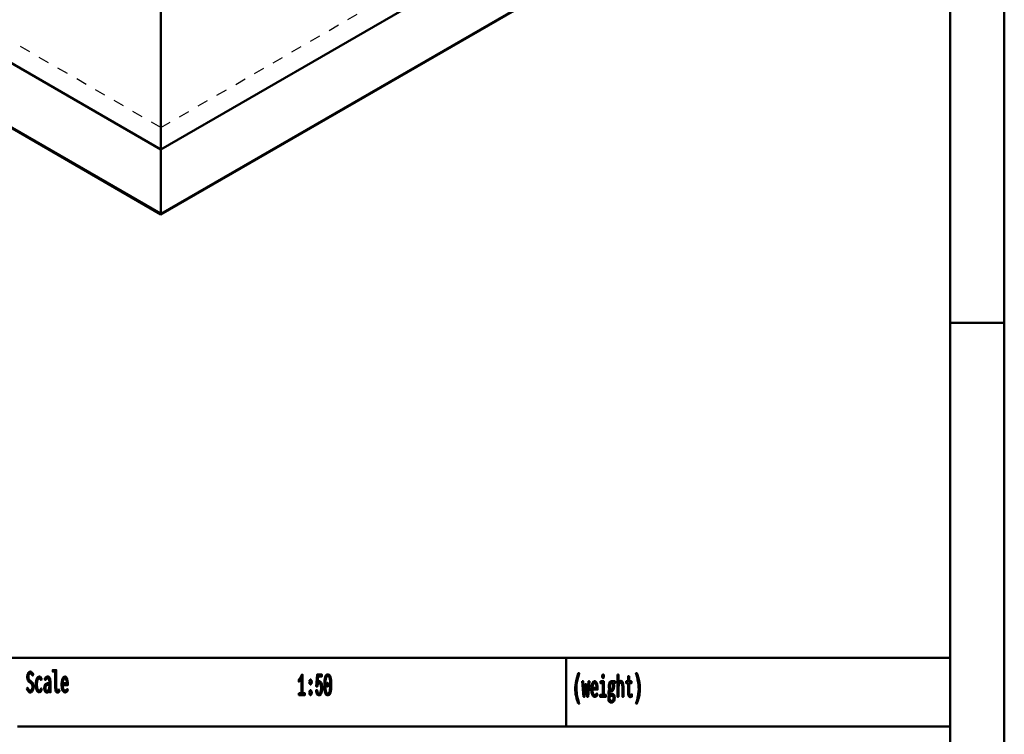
# Model space of a CAD drawing. Header units: millimetres. Extents: x 0 to 428, y 0 to 298.
# Tile 35 of 45: x 321 to 412, y 60 to 127. Entities that reach past the tile are written whole.
import ezdxf

# ---------------------------------------------------------------- set-up
doc = ezdxf.new("R2010")
doc.units = ezdxf.units.MM
doc.linetypes.add('Dashed', pattern=[2, 1, -1])
for name, color, linetype, lineweight in [('am_0', 7, 'Continuous', 50), ('am_12', 3, 'Continuous', 25), ('am_3', 6, 'Dashed', 25), ('am_6', 2, 'Continuous', 35)]:
    doc.layers.add(name, color=color, linetype=linetype, lineweight=lineweight)

# ---------------------------------------------------------------- blocks, each defined once
blk = doc.blocks.new('1_Drawing_frame_0_in_FDFneo100150C2325N1N4N_300Cl0__1203')
at = {"layer": 'am_0'}
for p, q in [((412.5, 289.5), (412.5, 7.5)), ((407.5, 284.5), (407.5, 12.5)), ((407.5, 67.49), (407.5, 109.99)), ((412.5, 98.5), (407.5, 98.5)), ((224.62, 67.49), (407.5, 67.49)), ((371.94, 67.49), (371.94, 61.14)), ((321.14, 61.14), (407.5, 61.14))]:
    blk.add_line(p, q, dxfattribs=at)
at = {"layer": 'am_6', "flags": 8}
blk.add_attdef('ExcludeFromBOM', (425, 296.5), '', height=0.5, dxfattribs=at)
blk = doc.blocks.new('73_FGS30010015025301U_0_in_FDFneo100150C2325N1N4N_300Cl0__1203')
at = {"layer": 'am_0'}
for p, q in [((334.403, 114.548), (392.057, 147.831)), ((334.403, 108.532), (401.516, 147.275)), ((334.403, 114.548), (297.193, 136.029)), ((287.734, 135.474), (334.403, 108.532)), ((334.403, 129.819), (334.403, 108.532))]:
    blk.add_line(p, q, dxfattribs=at)
at = {"layer": 'am_12'}
for q in [(401.465, 147.356), (287.785, 135.554)]:
    blk.add_line((334.403, 108.642), q, dxfattribs=at)
at = {"layer": 'am_3'}
for p, q in [((334.403, 116.577), (387.556, 147.262)), ((334.403, 108.552), (401.458, 147.262)), ((334.403, 108.552), (287.792, 135.46)), ((334.403, 116.577), (301.694, 135.46))]:
    blk.add_line(p, q, dxfattribs=at)
at = {"layer": 'am_6'}
for tag, p, flags in [('NB', (406.54, 195.507), 8), ('NN', (406.54, 195.007), 8), ('NT', (406.54, 194.507), 8), ('NBSYN', (406.54, 194.007), 8), ('CATALOG', (406.54, 193.007), 8), ('LINA', (406.54, 193.507), 8), ('IDNR', (406.54, 192.507), 8), ('PN', (406.54, 192.007), 8), ('LODLEVEL', (406.54, 191.507), 8), ('L', (406.54, 191.007), 8), ('W', (406.54, 190.507), 8), ('OP', (406.54, 189.507), 8), ('DP', (406.54, 190.007), 8), ('BA', (406.54, 189.007), 8), ('RT', (406.54, 188.507), 8), ('ExcludeFromBOM', (406.54, 187.507), 8), ('PSOL_0', (406.54, 187.007), 9), ('PSOL_1', (406.54, 186.507), 9), ('PSOL_2', (406.54, 186.007), 9)]:
    blk.add_attdef(tag, p, '', height=0.5, dxfattribs=dict(at, flags=flags))
blk = doc.blocks.new('78_ratio__1_in_FDFneo100150C2325N1N4N_300Cl0__1203')
at = {"layer": 'am_0'}
for points in [[(347.192, 64.206), (347.431, 64.206), (347.431, 65.613), (347.431, 65.613), (347.418, 65.587), (347.396, 65.547), (347.396, 65.547), (347.371, 65.504), (347.353, 65.475), (347.353, 65.475), (347.335, 65.446), (347.306, 65.405), (347.306, 65.405), (347.278, 65.367), (347.259, 65.343), (347.259, 65.343), (347.24, 65.321), (347.214, 65.294), (347.214, 65.294), (347.19, 65.276), (347.176, 65.267), (347.176, 65.465), (347.176, 65.465), (347.194, 65.482), (347.222, 65.514), (347.222, 65.514), (347.251, 65.554), (347.272, 65.585), (347.272, 65.585), (347.293, 65.619), (347.323, 65.67), (347.323, 65.67), (347.352, 65.724), (347.37, 65.761), (347.37, 65.761), (347.388, 65.798), (347.412, 65.849), (347.412, 65.849), (347.432, 65.896), (347.444, 65.925), (347.527, 65.925), (347.527, 64.206), (347.744, 64.206), (347.744, 64.04), (347.192, 64.04), (347.192, 64.206)], [(349.046, 64.017), (349.046, 64.017), (349.017, 64.019), (348.975, 64.029), (348.975, 64.029), (348.936, 64.049), (348.911, 64.067), (348.911, 64.067), (348.888, 64.089), (348.857, 64.131), (348.857, 64.131), (348.83, 64.182), (348.815, 64.222), (348.815, 64.222), (348.802, 64.266), (348.788, 64.341), (348.788, 64.341), (348.78, 64.425), (348.779, 64.487), (348.88, 64.487), (348.88, 64.487), (348.882, 64.429), (348.892, 64.353), (348.892, 64.353), (348.91, 64.29), (348.927, 64.256), (348.927, 64.256), (348.947, 64.228), (348.981, 64.197), (348.981, 64.197), (349.021, 64.181), (349.05, 64.178), (349.05, 64.178), (349.075, 64.181), (349.11, 64.195), (349.11, 64.195), (349.14, 64.222), (349.158, 64.247), (349.158, 64.247), (349.174, 64.276), (349.195, 64.326), (349.195, 64.326), (349.212, 64.384), (349.221, 64.427), (349.221, 64.427), (349.228, 64.473), (349.236, 64.544), (349.236, 64.544), (349.241, 64.62), (349.241, 64.672), (349.241, 64.672), (349.241, 64.72), (349.236, 64.789), (349.236, 64.789), (349.229, 64.856), (349.222, 64.899), (349.222, 64.899), (349.213, 64.939), (349.197, 64.994), (349.197, 64.994), (349.178, 65.042), (349.163, 65.07), (349.163, 65.07), (349.146, 65.093), (349.118, 65.118), (349.118, 65.118), (349.087, 65.132), (349.065, 65.135), (349.065, 65.135), (349.04, 65.131), (349.006, 65.115), (349.006, 65.115), (348.975, 65.084), (348.955, 65.055), (348.955, 65.055), (348.938, 65.021), (348.916, 64.961), (348.916, 64.961), (348.899, 64.891), (348.892, 64.838), (348.793, 64.838), (348.86, 65.93), (349.319, 65.93), (349.319, 65.761), (348.953, 65.761), (348.911, 65.136), (348.911, 65.136), (348.925, 65.17), (348.946, 65.213), (348.946, 65.213), (348.969, 65.249), (348.985, 65.269), (348.985, 65.269), (349.001, 65.285), (349.028, 65.303), (349.028, 65.303), (349.057, 65.312), (349.078, 65.314), (349.078, 65.314), (349.109, 65.311), (349.154, 65.293), (349.154, 65.293), (349.194, 65.259), (349.219, 65.228), (349.219, 65.228), (349.242, 65.191), (349.272, 65.127), (349.272, 65.127), (349.297, 65.051), (349.31, 64.995), (349.31, 64.995), (349.321, 64.935), (349.334, 64.839), (349.334, 64.839), (349.34, 64.738), (349.341, 64.667), (349.341, 64.667), (349.34, 64.592), (349.332, 64.486), (349.332, 64.486), (349.318, 64.389), (349.304, 64.328), (349.304, 64.328), (349.288, 64.272), (349.26, 64.197), (349.26, 64.197), (349.226, 64.134), (349.2, 64.098), (349.2, 64.098), (349.173, 64.069), (349.128, 64.037), (349.128, 64.037), (349.08, 64.02), (349.046, 64.017)], [(349.859, 64.014), (349.859, 64.014), (349.81, 64.019), (349.746, 64.044), (349.746, 64.044), (349.692, 64.091), (349.662, 64.134), (349.662, 64.134), (349.637, 64.185), (349.605, 64.275), (349.605, 64.275), (349.582, 64.382), (349.57, 64.462), (349.57, 64.462), (349.562, 64.55), (349.553, 64.698), (349.553, 64.698), (349.548, 64.866), (349.547, 64.989), (349.547, 64.989), (349.548, 65.109), (349.553, 65.274), (349.553, 65.274), (349.562, 65.42), (349.571, 65.506), (349.571, 65.506), (349.582, 65.586), (349.606, 65.691), (349.606, 65.691), (349.638, 65.781), (349.663, 65.832), (349.663, 65.832), (349.693, 65.875), (349.747, 65.921), (349.747, 65.921), (349.811, 65.946), (349.859, 65.951), (349.859, 65.951), (349.908, 65.946), (349.973, 65.921), (349.973, 65.921), (350.026, 65.875), (350.056, 65.832), (350.056, 65.832), (350.082, 65.781), (350.113, 65.691), (350.113, 65.691), (350.137, 65.586), (350.149, 65.507), (350.149, 65.507), (350.158, 65.42), (350.167, 65.275), (350.167, 65.275), (350.172, 65.11), (350.173, 64.989), (350.173, 64.989), (350.172, 64.868), (350.167, 64.701), (350.167, 64.701), (350.157, 64.553), (350.148, 64.465), (350.148, 64.465), (350.136, 64.384), (350.112, 64.277), (350.112, 64.277), (350.08, 64.186), (350.054, 64.134), (350.054, 64.134), (350.024, 64.091), (349.971, 64.044), (349.971, 64.044), (349.907, 64.019), (349.859, 64.014)], [(349.859, 64.186), (349.859, 64.186), (349.894, 64.19), (349.939, 64.212), (349.939, 64.212), (349.976, 64.252), (349.997, 64.29), (349.997, 64.29), (350.016, 64.334), (350.038, 64.411), (350.038, 64.411), (350.055, 64.5), (350.062, 64.566), (350.062, 64.566), (350.068, 64.639), (350.075, 64.759), (350.075, 64.759), (350.078, 64.892), (350.079, 64.989), (350.079, 64.989), (350.078, 65.092), (350.075, 65.23), (350.075, 65.23), (350.07, 65.35), (350.064, 65.42), (350.064, 65.42), (350.057, 65.483), (350.042, 65.567), (350.042, 65.567), (350.02, 65.639), (350.002, 65.681), (350.002, 65.681), (349.981, 65.715), (349.942, 65.753), (349.942, 65.753), (349.895, 65.773), (349.859, 65.777), (349.859, 65.777), (349.824, 65.773), (349.777, 65.753), (349.777, 65.753), (349.739, 65.715), (349.718, 65.681), (349.718, 65.681), (349.7, 65.639), (349.678, 65.567), (349.678, 65.567), (349.663, 65.483), (349.656, 65.42), (349.656, 65.42), (349.65, 65.35), (349.645, 65.23), (349.645, 65.23), (349.642, 65.092), (349.641, 64.989), (349.641, 64.989), (349.642, 64.891), (349.645, 64.757), (349.645, 64.757), (349.651, 64.637), (349.657, 64.565), (349.657, 64.565), (349.665, 64.499), (349.681, 64.41), (349.681, 64.41), (349.703, 64.334), (349.721, 64.29), (349.721, 64.29), (349.742, 64.252), (349.78, 64.212), (349.78, 64.212), (349.825, 64.19), (349.859, 64.186)], [(348.259, 65.028), (348.259, 65.028), (348.24, 65.03), (348.214, 65.043), (348.214, 65.043), (348.192, 65.067), (348.179, 65.088), (348.179, 65.088), (348.169, 65.114), (348.157, 65.159), (348.157, 65.159), (348.151, 65.211), (348.149, 65.249), (348.149, 65.249), (348.151, 65.287), (348.157, 65.339), (348.157, 65.339), (348.169, 65.384), (348.179, 65.41), (348.179, 65.41), (348.192, 65.431), (348.214, 65.455), (348.214, 65.455), (348.24, 65.468), (348.259, 65.47), (348.259, 65.47), (348.278, 65.468), (348.304, 65.455), (348.304, 65.455), (348.326, 65.431), (348.339, 65.41), (348.339, 65.41), (348.35, 65.384), (348.362, 65.339), (348.362, 65.339), (348.368, 65.287), (348.369, 65.249), (348.369, 65.249), (348.368, 65.211), (348.362, 65.16), (348.362, 65.16), (348.35, 65.115), (348.339, 65.089), (348.339, 65.089), (348.326, 65.067), (348.304, 65.043), (348.304, 65.043), (348.278, 65.03), (348.259, 65.028)], [(349.772, 64.989), (349.859, 65.184), (349.946, 64.989), (349.859, 64.812), (349.772, 64.989)], [(348.259, 64.04), (348.259, 64.04), (348.24, 64.042), (348.214, 64.055), (348.214, 64.055), (348.192, 64.079), (348.179, 64.1), (348.179, 64.1), (348.169, 64.126), (348.157, 64.171), (348.157, 64.171), (348.151, 64.223), (348.149, 64.261), (348.149, 64.261), (348.151, 64.299), (348.157, 64.351), (348.157, 64.351), (348.169, 64.396), (348.179, 64.422), (348.179, 64.422), (348.192, 64.443), (348.214, 64.467), (348.214, 64.467), (348.24, 64.48), (348.259, 64.482), (348.259, 64.482), (348.278, 64.48), (348.304, 64.467), (348.304, 64.467), (348.326, 64.443), (348.339, 64.422), (348.339, 64.422), (348.35, 64.396), (348.362, 64.351), (348.362, 64.351), (348.368, 64.299), (348.369, 64.261), (348.369, 64.261), (348.368, 64.223), (348.362, 64.172), (348.362, 64.172), (348.35, 64.127), (348.339, 64.101), (348.339, 64.101), (348.326, 64.079), (348.304, 64.055), (348.304, 64.055), (348.278, 64.042), (348.259, 64.04)]]:
    blk.add_lwpolyline(points, dxfattribs=at)
at = {"layer": 'am_6', "flags": 8}
blk.add_attdef('ExcludeFromBOM', (355.173, 65.451), '', height=0.5, dxfattribs=at)
blk = doc.blocks.new('79_text4__1_in_FDFneo100150C2325N1N4N_300Cl0__1203')
at = {"layer": 'am_0'}
for points in [[(373.051, 63.248), (373.051, 63.248), (373.017, 63.345), (372.97, 63.484), (372.97, 63.484), (372.927, 63.616), (372.902, 63.701), (372.902, 63.701), (372.879, 63.785), (372.848, 63.913), (372.848, 63.913), (372.822, 64.042), (372.807, 64.13), (372.807, 64.13), (372.794, 64.218), (372.781, 64.352), (372.781, 64.352), (372.773, 64.489), (372.772, 64.581), (372.772, 64.581), (372.775, 64.726), (372.791, 64.948), (372.791, 64.948), (372.82, 65.174), (372.848, 65.328), (372.848, 65.328), (372.88, 65.481), (372.937, 65.705), (372.937, 65.705), (373.004, 65.92), (373.055, 66.059), (373.137, 66.059), (373.137, 66.059), (373.091, 65.917), (373.03, 65.701), (373.03, 65.701), (372.979, 65.483), (372.951, 65.335), (372.951, 65.335), (372.927, 65.188), (372.901, 64.97), (372.901, 64.97), (372.888, 64.755), (372.885, 64.613), (372.885, 64.613), (372.886, 64.529), (372.893, 64.399), (372.893, 64.399), (372.906, 64.262), (372.918, 64.168), (372.918, 64.168), (372.931, 64.073), (372.956, 63.93), (372.956, 63.93), (372.985, 63.787), (373.007, 63.692), (373.007, 63.692), (373.03, 63.598), (373.068, 63.463), (373.068, 63.463), (373.108, 63.332), (373.137, 63.248), (373.051, 63.248)], [(375.349, 65.614), (375.349, 65.614), (375.333, 65.616), (375.313, 65.623), (375.313, 65.623), (375.297, 65.638), (375.288, 65.651), (375.288, 65.651), (375.282, 65.668), (375.275, 65.701), (375.275, 65.701), (375.271, 65.743), (375.27, 65.775), (375.27, 65.775), (375.271, 65.808), (375.275, 65.85), (375.275, 65.85), (375.282, 65.883), (375.288, 65.9), (375.288, 65.9), (375.297, 65.913), (375.313, 65.927), (375.313, 65.927), (375.333, 65.935), (375.349, 65.937), (375.349, 65.937), (375.366, 65.935), (375.387, 65.927), (375.387, 65.927), (375.403, 65.913), (375.412, 65.9), (375.412, 65.9), (375.418, 65.884), (375.425, 65.851), (375.425, 65.851), (375.429, 65.809), (375.43, 65.775), (375.43, 65.775), (375.429, 65.743), (375.425, 65.701), (375.425, 65.701), (375.418, 65.668), (375.412, 65.651), (375.412, 65.651), (375.403, 65.638), (375.387, 65.623), (375.387, 65.623), (375.366, 65.616), (375.349, 65.614)], [(376.671, 65.934), (376.765, 65.934), (376.765, 65.105), (376.765, 65.105), (376.781, 65.15), (376.809, 65.21), (376.809, 65.21), (376.84, 65.259), (376.864, 65.287), (376.864, 65.287), (376.888, 65.309), (376.926, 65.333), (376.926, 65.333), (376.965, 65.347), (376.992, 65.349), (376.992, 65.349), (377.077, 65.329), (377.17, 65.221), (377.17, 65.221), (377.219, 65.021), (377.229, 64.837), (377.229, 63.88), (377.135, 63.88), (377.135, 64.754), (377.135, 64.754), (377.135, 64.805), (377.133, 64.875), (377.133, 64.875), (377.129, 64.938), (377.125, 64.976), (377.125, 64.976), (377.12, 65.011), (377.108, 65.058), (377.108, 65.058), (377.092, 65.099), (377.079, 65.124), (377.079, 65.124), (377.063, 65.145), (377.035, 65.168), (377.035, 65.168), (377, 65.18), (376.973, 65.183), (376.973, 65.183), (376.932, 65.176), (376.879, 65.14), (376.879, 65.14), (376.837, 65.074), (376.814, 65.014), (376.814, 65.014), (376.797, 64.94), (376.777, 64.81), (376.777, 64.81), (376.767, 64.655), (376.765, 64.538), (376.765, 63.88), (376.671, 63.88), (376.671, 65.934)], [(377.848, 63.851), (377.848, 63.851), (377.826, 63.853), (377.795, 63.864), (377.795, 63.864), (377.767, 63.883), (377.75, 63.9), (377.75, 63.9), (377.735, 63.921), (377.715, 63.958), (377.715, 63.958), (377.699, 64.002), (377.69, 64.035), (377.69, 64.035), (377.683, 64.071), (377.675, 64.128), (377.675, 64.128), (377.671, 64.19), (377.67, 64.234), (377.67, 65.128), (377.491, 65.128), (377.491, 65.31), (377.67, 65.31), (377.67, 65.781), (377.764, 65.781), (377.764, 65.31), (377.966, 65.31), (377.966, 65.128), (377.764, 65.128), (377.764, 64.299), (377.764, 64.299), (377.764, 64.266), (377.766, 64.221), (377.766, 64.221), (377.77, 64.182), (377.773, 64.159), (377.773, 64.159), (377.778, 64.139), (377.787, 64.112), (377.787, 64.112), (377.8, 64.09), (377.81, 64.078), (377.81, 64.078), (377.822, 64.067), (377.843, 64.056), (377.843, 64.056), (377.869, 64.05), (377.888, 64.049), (377.888, 64.049), (377.903, 64.051), (377.933, 64.059), (377.933, 64.059), (377.975, 64.076), (378.008, 64.091), (378.021, 64.096), (378.021, 63.901), (378.021, 63.901), (378.002, 63.893), (377.975, 63.882), (377.975, 63.882), (377.949, 63.872), (377.932, 63.866), (377.932, 63.866), (377.915, 63.861), (377.89, 63.855), (377.89, 63.855), (377.865, 63.852), (377.848, 63.851)], [(378.394, 63.248), (378.394, 63.248), (378.422, 63.332), (378.463, 63.463), (378.463, 63.463), (378.5, 63.598), (378.524, 63.692), (378.524, 63.692), (378.545, 63.787), (378.574, 63.93), (378.574, 63.93), (378.599, 64.073), (378.613, 64.168), (378.613, 64.168), (378.625, 64.262), (378.637, 64.399), (378.637, 64.399), (378.644, 64.529), (378.646, 64.613), (378.646, 64.613), (378.643, 64.755), (378.629, 64.97), (378.629, 64.97), (378.604, 65.188), (378.58, 65.335), (378.58, 65.335), (378.551, 65.483), (378.501, 65.701), (378.501, 65.701), (378.44, 65.917), (378.394, 66.059), (378.476, 66.059), (378.476, 66.059), (378.526, 65.92), (378.593, 65.705), (378.593, 65.705), (378.65, 65.481), (378.683, 65.328), (378.683, 65.328), (378.71, 65.174), (378.74, 64.948), (378.74, 64.948), (378.756, 64.726), (378.759, 64.581), (378.759, 64.581), (378.757, 64.489), (378.75, 64.352), (378.75, 64.352), (378.736, 64.218), (378.724, 64.13), (378.724, 64.13), (378.709, 64.042), (378.682, 63.913), (378.682, 63.913), (378.651, 63.785), (378.628, 63.701), (378.628, 63.701), (378.603, 63.616), (378.561, 63.484), (378.561, 63.484), (378.514, 63.345), (378.479, 63.248), (378.394, 63.248)], [(373.412, 65.31), (373.512, 65.31), (373.602, 64.144), (373.704, 65.042), (373.794, 65.042), (373.896, 64.123), (374, 65.31), (374.091, 65.31), (373.962, 63.88), (373.863, 63.88), (373.75, 64.863), (373.638, 63.88), (373.538, 63.88), (373.412, 65.31)], [(374.562, 63.859), (374.562, 63.859), (374.534, 63.862), (374.492, 63.878), (374.492, 63.878), (374.45, 63.908), (374.422, 63.935), (374.422, 63.935), (374.395, 63.969), (374.358, 64.034), (374.358, 64.034), (374.325, 64.116), (374.306, 64.179), (374.306, 64.179), (374.289, 64.25), (374.271, 64.369), (374.271, 64.369), (374.261, 64.506), (374.259, 64.605), (374.259, 64.605), (374.261, 64.684), (374.27, 64.797), (374.27, 64.797), (374.286, 64.904), (374.301, 64.971), (374.301, 64.971), (374.319, 65.035), (374.35, 65.12), (374.35, 65.12), (374.386, 65.192), (374.413, 65.233), (374.413, 65.233), (374.441, 65.267), (374.485, 65.304), (374.485, 65.304), (374.532, 65.324), (374.564, 65.328), (374.564, 65.328), (374.595, 65.325), (374.64, 65.305), (374.64, 65.305), (374.681, 65.27), (374.707, 65.237), (374.707, 65.237), (374.731, 65.197), (374.763, 65.124), (374.763, 65.124), (374.79, 65.036), (374.805, 64.968), (374.805, 64.968), (374.818, 64.894), (374.832, 64.772), (374.832, 64.772), (374.839, 64.637), (374.841, 64.54), (374.362, 64.54), (374.362, 64.54), (374.364, 64.449), (374.374, 64.33), (374.374, 64.33), (374.394, 64.231), (374.413, 64.176), (374.413, 64.176), (374.436, 64.131), (374.477, 64.083), (374.477, 64.083), (374.526, 64.057), (374.564, 64.052), (374.564, 64.052), (374.593, 64.053), (374.633, 64.062), (374.633, 64.062), (374.669, 64.078), (374.69, 64.093), (374.69, 64.093), (374.71, 64.11), (374.738, 64.139), (374.738, 64.139), (374.764, 64.17), (374.781, 64.192), (374.834, 64.036), (374.834, 64.036), (374.814, 64.006), (374.782, 63.966), (374.782, 63.966), (374.745, 63.93), (374.719, 63.909), (374.719, 63.909), (374.692, 63.891), (374.646, 63.872), (374.646, 63.872), (374.597, 63.861), (374.562, 63.859)], [(374.75, 64.72), (374.75, 64.72), (374.748, 64.769), (374.742, 64.838), (374.742, 64.838), (374.732, 64.902), (374.723, 64.942), (374.723, 64.942), (374.713, 64.979), (374.694, 65.027), (374.694, 65.027), (374.673, 65.068), (374.657, 65.091), (374.657, 65.091), (374.64, 65.11), (374.612, 65.13), (374.612, 65.13), (374.583, 65.141), (374.562, 65.144), (374.562, 65.144), (374.541, 65.141), (374.511, 65.13), (374.511, 65.13), (374.483, 65.11), (374.465, 65.091), (374.465, 65.091), (374.448, 65.068), (374.426, 65.027), (374.426, 65.027), (374.406, 64.979), (374.395, 64.942), (374.395, 64.942), (374.385, 64.902), (374.374, 64.838), (374.374, 64.838), (374.366, 64.769), (374.363, 64.72), (374.75, 64.72)], [(375.098, 65.31), (375.407, 65.31), (375.407, 64.049), (375.622, 64.049), (375.622, 63.88), (375.076, 63.88), (375.076, 64.049), (375.314, 64.049), (375.314, 65.149), (375.098, 65.149), (375.098, 65.31)], [(376.108, 63.334), (376.108, 63.334), (376.086, 63.335), (376.053, 63.341), (376.053, 63.341), (376.021, 63.351), (376.001, 63.361), (376.001, 63.361), (375.981, 63.373), (375.953, 63.396), (375.953, 63.396), (375.927, 63.424), (375.911, 63.446), (375.911, 63.446), (375.887, 63.486), (375.861, 63.555), (375.861, 63.555), (375.847, 63.632), (375.844, 63.689), (375.844, 63.689), (375.845, 63.726), (375.85, 63.78), (375.85, 63.78), (375.859, 63.834), (375.867, 63.87), (375.867, 63.87), (375.876, 63.904), (375.892, 63.953), (375.892, 63.953), (375.909, 63.998), (375.921, 64.026), (375.921, 64.026), (375.908, 64.044), (375.891, 64.072), (375.891, 64.072), (375.878, 64.102), (375.871, 64.122), (375.871, 64.122), (375.866, 64.145), (375.86, 64.182), (375.86, 64.182), (375.857, 64.224), (375.856, 64.254), (375.856, 64.254), (375.857, 64.293), (375.86, 64.347), (375.86, 64.347), (375.867, 64.395), (375.873, 64.423), (375.873, 64.423), (375.88, 64.451), (375.895, 64.494), (375.895, 64.494), (375.915, 64.539), (375.93, 64.569), (375.93, 64.587), (375.93, 64.587), (375.923, 64.604), (375.912, 64.633), (375.912, 64.633), (375.903, 64.667), (375.898, 64.692), (375.898, 64.692), (375.893, 64.719), (375.888, 64.765), (375.888, 64.765), (375.885, 64.816), (375.885, 64.854), (375.885, 64.854), (375.886, 64.91), (375.892, 64.988), (375.892, 64.988), (375.904, 65.061), (375.915, 65.106), (375.915, 65.106), (375.928, 65.148), (375.951, 65.203), (375.951, 65.203), (375.979, 65.249), (376, 65.276), (376, 65.276), (376.023, 65.297), (376.059, 65.321), (376.059, 65.321), (376.099, 65.334), (376.127, 65.336), (376.127, 65.336), (376.136, 65.336), (376.148, 65.335), (376.148, 65.335), (376.159, 65.332), (376.165, 65.33), (376.165, 65.33), (376.171, 65.327), (376.181, 65.322), (376.181, 65.322), (376.191, 65.315), (376.198, 65.31), (376.455, 65.31), (376.455, 65.133), (376.324, 65.133), (376.324, 65.133), (376.332, 65.114), (376.342, 65.081), (376.342, 65.081), (376.35, 65.044), (376.355, 65.017), (376.355, 65.017), (376.359, 64.99), (376.363, 64.947), (376.363, 64.947), (376.365, 64.902), (376.366, 64.872), (376.366, 64.872), (376.365, 64.821), (376.359, 64.747), (376.359, 64.747), (376.347, 64.676), (376.337, 64.631), (376.337, 64.631), (376.325, 64.588), (376.302, 64.531), (376.302, 64.531), (376.275, 64.482), (376.255, 64.453), (376.255, 64.453), (376.233, 64.429), (376.197, 64.404), (376.197, 64.404), (376.158, 64.39), (376.13, 64.387), (376.13, 64.387), (376.115, 64.388), (376.093, 64.392), (376.093, 64.392), (376.073, 64.4), (376.06, 64.407), (376.06, 64.407), (376.048, 64.416), (376.029, 64.431), (376.029, 64.431), (376.011, 64.448), (375.999, 64.461), (375.999, 64.461), (375.988, 64.446), (375.973, 64.423), (375.973, 64.423), (375.961, 64.399), (375.955, 64.383), (375.955, 64.383), (375.95, 64.367), (375.944, 64.341), (375.944, 64.341), (375.941, 64.314), (375.941, 64.295), (375.941, 64.295), (375.942, 64.264), (375.95, 64.224), (375.95, 64.224), (375.965, 64.194), (375.978, 64.178), (375.978, 64.178), (375.994, 64.165), (376.022, 64.151), (376.022, 64.151), (376.054, 64.144), (376.077, 64.143), (376.147, 64.145), (376.206, 64.148), (376.206, 64.148), (376.223, 64.147), (376.248, 64.143), (376.248, 64.143), (376.272, 64.134), (376.288, 64.127), (376.288, 64.127), (376.303, 64.118), (376.324, 64.103), (376.324, 64.103), (376.343, 64.085), (376.354, 64.072), (376.354, 64.072), (376.379, 64.034), (376.407, 63.961), (376.407, 63.961), (376.421, 63.869), (376.424, 63.798), (376.424, 63.798), (376.421, 63.717), (376.403, 63.609), (376.403, 63.609), (376.369, 63.517), (376.339, 63.464), (376.339, 63.464), (376.32, 63.44), (376.29, 63.409), (376.29, 63.409), (376.257, 63.382), (376.234, 63.368), (376.234, 63.368), (376.209, 63.356), (376.172, 63.342), (376.172, 63.342), (376.134, 63.335), (376.108, 63.334)], [(376.125, 64.564), (376.125, 64.564), (376.15, 64.567), (376.183, 64.584), (376.183, 64.584), (376.21, 64.616), (376.226, 64.645), (376.226, 64.645), (376.239, 64.68), (376.253, 64.741), (376.253, 64.741), (376.26, 64.813), (376.262, 64.867), (376.262, 64.867), (376.26, 64.921), (376.253, 64.993), (376.253, 64.993), (376.239, 65.054), (376.226, 65.09), (376.226, 65.09), (376.21, 65.119), (376.183, 65.152), (376.183, 65.152), (376.151, 65.169), (376.127, 65.172), (376.127, 65.172), (376.11, 65.171), (376.087, 65.163), (376.087, 65.163), (376.066, 65.148), (376.052, 65.135), (376.052, 65.135), (376.04, 65.119), (376.023, 65.09), (376.023, 65.09), (376.009, 65.055), (376.001, 65.029), (376.001, 65.029), (375.994, 65), (375.987, 64.953), (375.987, 64.953), (375.983, 64.902), (375.982, 64.865), (375.982, 64.865), (375.983, 64.829), (375.987, 64.779), (375.987, 64.779), (375.994, 64.733), (376, 64.705), (376, 64.705), (376.008, 64.679), (376.022, 64.645), (376.022, 64.645), (376.038, 64.616), (376.05, 64.6), (376.05, 64.6), (376.064, 64.587), (376.085, 64.573), (376.085, 64.573), (376.109, 64.565), (376.125, 64.564)], [(376.118, 63.503), (376.118, 63.503), (376.138, 63.504), (376.166, 63.508), (376.166, 63.508), (376.192, 63.516), (376.208, 63.523), (376.208, 63.523), (376.222, 63.532), (376.243, 63.547), (376.243, 63.547), (376.26, 63.565), (376.271, 63.578), (376.271, 63.578), (376.28, 63.592), (376.292, 63.615), (376.292, 63.615), (376.303, 63.641), (376.308, 63.659), (376.308, 63.659), (376.313, 63.678), (376.318, 63.708), (376.318, 63.708), (376.321, 63.741), (376.322, 63.763), (376.322, 63.763), (376.321, 63.79), (376.317, 63.826), (376.317, 63.826), (376.31, 63.858), (376.303, 63.877), (376.303, 63.877), (376.295, 63.895), (376.282, 63.917), (376.282, 63.917), (376.266, 63.935), (376.255, 63.944), (376.255, 63.944), (376.243, 63.952), (376.225, 63.96), (376.225, 63.96), (376.205, 63.965), (376.192, 63.966), (376.192, 63.966), (376.185, 63.966), (376.175, 63.965), (376.175, 63.965), (376.164, 63.965), (376.158, 63.964), (376.158, 63.964), (376.151, 63.964), (376.143, 63.963), (376.143, 63.963), (376.134, 63.962), (376.129, 63.962), (376.129, 63.962), (376.118, 63.96), (376.104, 63.959), (376.104, 63.959), (376.091, 63.958), (376.084, 63.958), (376.084, 63.958), (376.073, 63.958), (376.055, 63.961), (376.055, 63.961), (376.034, 63.965), (376.019, 63.97), (376.019, 63.97), (376.006, 63.954), (375.988, 63.925), (375.988, 63.925), (375.974, 63.892), (375.966, 63.868), (375.966, 63.868), (375.959, 63.842), (375.952, 63.801), (375.952, 63.801), (375.948, 63.758), (375.947, 63.729), (375.947, 63.729), (375.949, 63.679), (375.96, 63.617), (375.96, 63.617), (375.98, 63.571), (375.999, 63.549), (375.999, 63.549), (376.02, 63.533), (376.054, 63.515), (376.054, 63.515), (376.091, 63.505), (376.118, 63.503)]]:
    blk.add_lwpolyline(points, dxfattribs=at)
at = {"layer": 'am_6', "flags": 8}
blk.add_attdef('ExcludeFromBOM', (383.759, 65.559), '', height=0.5, dxfattribs=at)
blk = doc.blocks.new('81_text6__1_in_FDFneo100150C2325N1N4N_300Cl0__1203')
at = {"layer": 'am_0'}
for points in [[(322.048, 64.717), (322.048, 64.717), (322.072, 64.667), (322.108, 64.601), (322.108, 64.601), (322.145, 64.546), (322.169, 64.516), (322.169, 64.516), (322.193, 64.492), (322.231, 64.465), (322.231, 64.465), (322.27, 64.451), (322.296, 64.448), (322.296, 64.448), (322.318, 64.45), (322.349, 64.459), (322.349, 64.459), (322.381, 64.475), (322.401, 64.49), (322.401, 64.49), (322.421, 64.509), (322.447, 64.542), (322.447, 64.542), (322.471, 64.582), (322.485, 64.612), (322.485, 64.612), (322.496, 64.645), (322.509, 64.698), (322.509, 64.698), (322.516, 64.756), (322.517, 64.798), (322.517, 64.798), (322.516, 64.838), (322.509, 64.894), (322.509, 64.894), (322.497, 64.944), (322.486, 64.973), (322.486, 64.973), (322.473, 65.001), (322.452, 65.038), (322.452, 65.038), (322.428, 65.07), (322.411, 65.089), (322.411, 65.089), (322.392, 65.107), (322.36, 65.136), (322.36, 65.136), (322.323, 65.166), (322.295, 65.187), (322.243, 65.226), (322.243, 65.226), (322.22, 65.245), (322.187, 65.275), (322.187, 65.275), (322.158, 65.306), (322.139, 65.327), (322.139, 65.327), (322.123, 65.35), (322.099, 65.391), (322.099, 65.391), (322.077, 65.44), (322.064, 65.477), (322.064, 65.477), (322.053, 65.518), (322.041, 65.586), (322.041, 65.586), (322.034, 65.663), (322.033, 65.72), (322.033, 65.72), (322.034, 65.775), (322.041, 65.853), (322.041, 65.853), (322.053, 65.925), (322.064, 65.971), (322.064, 65.971), (322.078, 66.013), (322.103, 66.069), (322.103, 66.069), (322.134, 66.117), (322.158, 66.144), (322.158, 66.144), (322.183, 66.167), (322.226, 66.191), (322.226, 66.191), (322.272, 66.205), (322.306, 66.207), (322.306, 66.207), (322.331, 66.206), (322.366, 66.199), (322.366, 66.199), (322.398, 66.187), (322.418, 66.175), (322.418, 66.175), (322.437, 66.162), (322.464, 66.138), (322.464, 66.138), (322.49, 66.109), (322.505, 66.088), (322.505, 66.088), (322.521, 66.065), (322.545, 66.024), (322.545, 66.024), (322.571, 65.978), (322.589, 65.943), (322.523, 65.828), (322.523, 65.828), (322.504, 65.867), (322.474, 65.918), (322.474, 65.918), (322.441, 65.96), (322.418, 65.983), (322.418, 65.983), (322.394, 66.001), (322.359, 66.021), (322.359, 66.021), (322.324, 66.032), (322.301, 66.034), (322.301, 66.034), (322.281, 66.033), (322.254, 66.024), (322.254, 66.024), (322.228, 66.009), (322.212, 65.995), (322.212, 65.995), (322.198, 65.977), (322.178, 65.947), (322.178, 65.947), (322.162, 65.911), (322.153, 65.883), (322.153, 65.883), (322.145, 65.854), (322.137, 65.807), (322.137, 65.807), (322.132, 65.756), (322.132, 65.72), (322.132, 65.72), (322.133, 65.677), (322.139, 65.62), (322.139, 65.62), (322.15, 65.569), (322.161, 65.539), (322.161, 65.539), (322.173, 65.511), (322.194, 65.475), (322.194, 65.475), (322.217, 65.443), (322.234, 65.425), (322.234, 65.425), (322.252, 65.408), (322.285, 65.38), (322.285, 65.38), (322.323, 65.35), (322.351, 65.33), (322.351, 65.33), (322.384, 65.306), (322.427, 65.271), (322.427, 65.271), (322.465, 65.238), (322.487, 65.216), (322.487, 65.216), (322.506, 65.194), (322.534, 65.154), (322.534, 65.154), (322.558, 65.106), (322.573, 65.07), (322.573, 65.07), (322.586, 65.029), (322.6, 64.961), (322.6, 64.961), (322.607, 64.883), (322.609, 64.825), (322.609, 64.825), (322.607, 64.765), (322.599, 64.679), (322.599, 64.679), (322.584, 64.597), (322.57, 64.546), (322.57, 64.546), (322.554, 64.497), (322.524, 64.433), (322.524, 64.433), (322.489, 64.378), (322.462, 64.346), (322.462, 64.346), (322.434, 64.32), (322.388, 64.291), (322.388, 64.291), (322.338, 64.276), (322.303, 64.273), (322.303, 64.273), (322.232, 64.286), (322.132, 64.355), (322.132, 64.355), (322.041, 64.484), (321.985, 64.603), (322.048, 64.717)], [(323.141, 64.29), (323.141, 64.29), (323.105, 64.293), (323.055, 64.311), (323.055, 64.311), (323.008, 64.345), (322.978, 64.375), (322.978, 64.375), (322.951, 64.413), (322.914, 64.48), (322.914, 64.48), (322.883, 64.561), (322.865, 64.623), (322.865, 64.623), (322.851, 64.69), (322.835, 64.799), (322.835, 64.799), (322.826, 64.919), (322.824, 65.005), (322.824, 65.005), (322.826, 65.093), (322.835, 65.216), (322.835, 65.216), (322.852, 65.329), (322.868, 65.399), (322.868, 65.399), (322.886, 65.463), (322.919, 65.548), (322.919, 65.548), (322.957, 65.618), (322.985, 65.657), (322.985, 65.657), (323.015, 65.689), (323.063, 65.723), (323.063, 65.723), (323.114, 65.742), (323.149, 65.746), (323.149, 65.746), (323.177, 65.743), (323.217, 65.732), (323.217, 65.732), (323.254, 65.711), (323.277, 65.692), (323.277, 65.692), (323.298, 65.67), (323.327, 65.632), (323.327, 65.632), (323.351, 65.59), (323.365, 65.558), (323.307, 65.426), (323.307, 65.426), (323.295, 65.45), (323.277, 65.483), (323.277, 65.483), (323.257, 65.512), (323.244, 65.529), (323.244, 65.529), (323.229, 65.543), (323.204, 65.559), (323.204, 65.559), (323.176, 65.567), (323.155, 65.569), (323.155, 65.569), (323.129, 65.566), (323.091, 65.551), (323.091, 65.551), (323.056, 65.523), (323.034, 65.498), (323.034, 65.498), (323.014, 65.467), (322.987, 65.413), (322.987, 65.413), (322.964, 65.35), (322.951, 65.302), (322.951, 65.302), (322.94, 65.25), (322.929, 65.168), (322.929, 65.168), (322.922, 65.079), (322.921, 65.016), (322.921, 65.016), (322.922, 64.957), (322.928, 64.871), (322.928, 64.871), (322.939, 64.79), (322.949, 64.738), (322.949, 64.738), (322.96, 64.69), (322.982, 64.625), (322.982, 64.625), (323.007, 64.57), (323.026, 64.538), (323.026, 64.538), (323.047, 64.511), (323.08, 64.482), (323.08, 64.482), (323.116, 64.467), (323.141, 64.464), (323.141, 64.464), (323.157, 64.465), (323.18, 64.47), (323.18, 64.47), (323.201, 64.48), (323.214, 64.49), (323.214, 64.49), (323.227, 64.501), (323.244, 64.519), (323.244, 64.519), (323.26, 64.54), (323.27, 64.555), (323.27, 64.555), (323.28, 64.572), (323.295, 64.6), (323.295, 64.6), (323.31, 64.631), (323.321, 64.654), (323.376, 64.518), (323.363, 64.494), (323.363, 64.494), (323.351, 64.469), (323.333, 64.436), (323.333, 64.436), (323.316, 64.406), (323.305, 64.389), (323.305, 64.389), (323.294, 64.373), (323.275, 64.351), (323.275, 64.351), (323.254, 64.331), (323.238, 64.319), (323.238, 64.319), (323.221, 64.308), (323.193, 64.297), (323.193, 64.297), (323.163, 64.291), (323.141, 64.29)], [(323.843, 64.274), (323.843, 64.274), (323.817, 64.276), (323.779, 64.285), (323.779, 64.285), (323.745, 64.302), (323.723, 64.318), (323.723, 64.318), (323.703, 64.337), (323.676, 64.373), (323.676, 64.373), (323.653, 64.417), (323.64, 64.451), (323.64, 64.451), (323.629, 64.489), (323.618, 64.553), (323.618, 64.553), (323.611, 64.624), (323.61, 64.676), (323.61, 64.676), (323.615, 64.779), (323.64, 64.909), (323.64, 64.909), (323.687, 65.006), (323.731, 65.053), (323.731, 65.053), (323.78, 65.089), (323.861, 65.128), (323.861, 65.128), (323.948, 65.147), (324.009, 65.149), (324.083, 65.146), (324.083, 65.205), (324.083, 65.205), (324.083, 65.238), (324.081, 65.288), (324.081, 65.288), (324.077, 65.335), (324.074, 65.367), (324.074, 65.367), (324.069, 65.397), (324.058, 65.441), (324.058, 65.441), (324.041, 65.483), (324.027, 65.51), (324.027, 65.51), (324.01, 65.534), (323.979, 65.56), (323.979, 65.56), (323.941, 65.574), (323.911, 65.577), (323.911, 65.577), (323.887, 65.575), (323.853, 65.567), (323.853, 65.567), (323.822, 65.552), (323.803, 65.539), (323.803, 65.539), (323.784, 65.522), (323.753, 65.492), (323.753, 65.492), (323.721, 65.456), (323.699, 65.428), (323.65, 65.569), (323.65, 65.569), (323.666, 65.589), (323.689, 65.616), (323.689, 65.616), (323.709, 65.64), (323.722, 65.655), (323.722, 65.655), (323.736, 65.668), (323.759, 65.687), (323.759, 65.687), (323.785, 65.706), (323.805, 65.718), (323.805, 65.718), (323.826, 65.729), (323.858, 65.741), (323.858, 65.741), (323.893, 65.747), (323.918, 65.748), (323.918, 65.748), (323.962, 65.744), (324.019, 65.722), (324.019, 65.722), (324.066, 65.681), (324.091, 65.644), (324.091, 65.644), (324.113, 65.601), (324.138, 65.536), (324.138, 65.536), (324.155, 65.468), (324.163, 65.422), (324.163, 65.422), (324.168, 65.375), (324.173, 65.307), (324.173, 65.307), (324.176, 65.241), (324.176, 65.197), (324.176, 64.7), (324.176, 64.7), (324.177, 64.626), (324.179, 64.509), (324.179, 64.509), (324.184, 64.386), (324.188, 64.3), (324.099, 64.3), (324.099, 64.3), (324.098, 64.313), (324.098, 64.337), (324.098, 64.337), (324.097, 64.367), (324.096, 64.39), (324.092, 64.498), (324.092, 64.498), (324.077, 64.453), (324.049, 64.396), (324.049, 64.396), (324.015, 64.35), (323.988, 64.327), (323.988, 64.327), (323.96, 64.308), (323.917, 64.287), (323.917, 64.287), (323.873, 64.276), (323.843, 64.274)], [(324.827, 64.265), (324.827, 64.265), (324.788, 64.269), (324.738, 64.292), (324.738, 64.292), (324.698, 64.335), (324.677, 64.375), (324.677, 64.375), (324.66, 64.423), (324.642, 64.514), (324.642, 64.514), (324.632, 64.627), (324.63, 64.713), (324.63, 66.206), (324.397, 66.206), (324.397, 66.354), (324.723, 66.354), (324.723, 64.719), (324.723, 64.719), (324.725, 64.66), (324.731, 64.585), (324.731, 64.585), (324.744, 64.528), (324.756, 64.5), (324.756, 64.5), (324.769, 64.477), (324.792, 64.453), (324.792, 64.453), (324.818, 64.44), (324.837, 64.438), (324.837, 64.438), (324.852, 64.439), (324.872, 64.445), (324.872, 64.445), (324.89, 64.456), (324.901, 64.466), (324.901, 64.466), (324.912, 64.479), (324.928, 64.503), (324.928, 64.503), (324.945, 64.532), (324.956, 64.555), (325.017, 64.429), (325.017, 64.429), (324.998, 64.396), (324.971, 64.354), (324.971, 64.354), (324.945, 64.321), (324.928, 64.303), (324.928, 64.303), (324.911, 64.289), (324.882, 64.274), (324.882, 64.274), (324.85, 64.266), (324.827, 64.265)], [(325.512, 64.279), (325.512, 64.279), (325.484, 64.282), (325.442, 64.298), (325.442, 64.298), (325.4, 64.328), (325.372, 64.355), (325.372, 64.355), (325.345, 64.389), (325.308, 64.454), (325.308, 64.454), (325.275, 64.536), (325.256, 64.599), (325.256, 64.599), (325.239, 64.67), (325.221, 64.789), (325.221, 64.789), (325.211, 64.926), (325.209, 65.025), (325.209, 65.025), (325.211, 65.104), (325.22, 65.217), (325.22, 65.217), (325.236, 65.324), (325.251, 65.391), (325.251, 65.391), (325.269, 65.455), (325.3, 65.54), (325.3, 65.54), (325.336, 65.612), (325.363, 65.653), (325.363, 65.653), (325.391, 65.687), (325.435, 65.724), (325.435, 65.724), (325.482, 65.744), (325.514, 65.748), (325.514, 65.748), (325.545, 65.745), (325.59, 65.725), (325.59, 65.725), (325.631, 65.69), (325.657, 65.657), (325.657, 65.657), (325.681, 65.617), (325.713, 65.544), (325.713, 65.544), (325.74, 65.456), (325.755, 65.388), (325.755, 65.388), (325.768, 65.314), (325.782, 65.192), (325.782, 65.192), (325.789, 65.057), (325.791, 64.96), (325.312, 64.96), (325.312, 64.96), (325.314, 64.869), (325.324, 64.75), (325.324, 64.75), (325.344, 64.651), (325.363, 64.596), (325.363, 64.596), (325.386, 64.551), (325.427, 64.503), (325.427, 64.503), (325.476, 64.477), (325.514, 64.472), (325.514, 64.472), (325.543, 64.473), (325.583, 64.482), (325.583, 64.482), (325.619, 64.498), (325.64, 64.513), (325.64, 64.513), (325.66, 64.53), (325.688, 64.559), (325.688, 64.559), (325.714, 64.59), (325.731, 64.612), (325.784, 64.456), (325.784, 64.456), (325.764, 64.426), (325.732, 64.386), (325.732, 64.386), (325.695, 64.35), (325.669, 64.329), (325.669, 64.329), (325.642, 64.311), (325.596, 64.292), (325.596, 64.292), (325.547, 64.281), (325.512, 64.279)], [(323.858, 64.425), (323.858, 64.425), (323.886, 64.428), (323.926, 64.443), (323.926, 64.443), (323.961, 64.472), (323.982, 64.498), (323.982, 64.498), (324.001, 64.53), (324.026, 64.585), (324.026, 64.585), (324.047, 64.65), (324.058, 64.698), (324.058, 64.698), (324.067, 64.751), (324.077, 64.834), (324.077, 64.834), (324.082, 64.923), (324.083, 64.986), (324.083, 64.986), (324.067, 64.988), (324.046, 64.99), (324.046, 64.99), (324.03, 64.991), (324.022, 64.992), (324.022, 64.992), (323.908, 64.979), (323.785, 64.913), (323.785, 64.913), (323.719, 64.79), (323.706, 64.677), (323.706, 64.677), (323.708, 64.632), (323.716, 64.572), (323.716, 64.572), (323.732, 64.521), (323.747, 64.492), (323.747, 64.492), (323.764, 64.468), (323.795, 64.442), (323.795, 64.442), (323.831, 64.427), (323.858, 64.425)], [(325.7, 65.14), (325.7, 65.14), (325.698, 65.189), (325.692, 65.258), (325.692, 65.258), (325.682, 65.322), (325.673, 65.362), (325.673, 65.362), (325.663, 65.399), (325.644, 65.447), (325.644, 65.447), (325.623, 65.488), (325.607, 65.511), (325.607, 65.511), (325.59, 65.53), (325.562, 65.55), (325.562, 65.55), (325.533, 65.561), (325.512, 65.564), (325.512, 65.564), (325.491, 65.561), (325.461, 65.55), (325.461, 65.55), (325.433, 65.53), (325.415, 65.511), (325.415, 65.511), (325.398, 65.488), (325.376, 65.447), (325.376, 65.447), (325.356, 65.399), (325.345, 65.362), (325.345, 65.362), (325.335, 65.322), (325.324, 65.258), (325.324, 65.258), (325.316, 65.189), (325.313, 65.14), (325.7, 65.14)]]:
    blk.add_lwpolyline(points, dxfattribs=at)
at = {"layer": 'am_6', "flags": 8}
blk.add_attdef('ExcludeFromBOM', (330.791, 65.854), '', height=0.5, dxfattribs=at)

msp = doc.modelspace()

# ---------------------------------------------------------------- block references
for name in ['1_Drawing_frame_0_in_FDFneo100150C2325N1N4N_300Cl0__1203', '73_FGS30010015025301U_0_in_FDFneo100150C2325N1N4N_300Cl0__1203', '81_text6__1_in_FDFneo100150C2325N1N4N_300Cl0__1203', '78_ratio__1_in_FDFneo100150C2325N1N4N_300Cl0__1203', '79_text4__1_in_FDFneo100150C2325N1N4N_300Cl0__1203']:
    msp.add_blockref(name, (0, 0))

doc.saveas('drawing.dxf')
